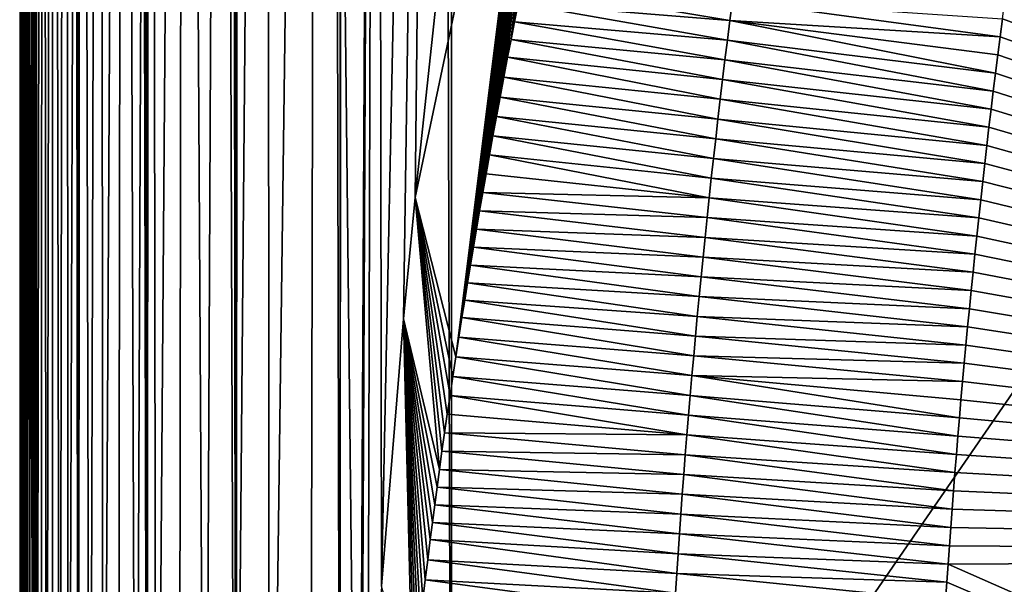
# Model space of a CAD drawing. Header units: metres. Extents: x -82 to 67, y -109 to 109.
# Tile 83 of 216: x -27.79 to -25.5, y -0.09 to 1.22. Entities that reach past the tile are written whole.
import ezdxf

# ---------------------------------------------------------------- set-up
doc = ezdxf.new("R2010")
doc.units = ezdxf.units.M
doc.layers.add('solid_21_382_010_XXX', color=7, linetype='CONTINUOUS')

msp = doc.modelspace()

# ---------------------------------------------------------------- linework, layer by layer
at = {"layer": 'solid_21_382_010_XXX'}
for points in [[(-27.751268, -1.536012, -23.384115), (-27.786686, 83.786591, -23.642826), (-27.786606, 74.471077, -23.642847)], [(-27.759451, 83.786591, -23.413303), (-27.786686, 83.786591, -23.642826), (-27.751268, -1.536012, -23.384115)], [(-27.751793, 83.786591, -23.383204), (-27.759451, 83.786591, -23.413303), (-27.751268, -1.536012, -23.384115)], [(-27.751793, 83.786591, -23.383204), (-27.751268, -1.536012, -23.384115), (-27.65086, -1.536012, -23.142952)], [(-27.683638, 83.786591, -23.202679), (-27.751793, 83.786591, -23.383204), (-27.65086, -1.536012, -23.142952)], [(-27.651485, 83.786591, -23.142597), (-27.683638, 83.786591, -23.202679), (-27.65086, -1.536012, -23.142952)], [(-27.651485, 83.786591, -23.142597), (-27.65086, -1.536012, -23.142952), (-27.491558, -1.536013, -22.935913)], [(-27.565344, 83.786591, -23.01705), (-27.651485, 83.786591, -23.142597), (-27.491558, -1.536013, -22.935913)], [(-27.492287, 83.786591, -22.93573), (-27.565344, 83.786591, -23.01705), (-27.491558, -1.536013, -22.935913)], [(-27.409939, 83.786598, -22.862148), (-27.492287, 83.786591, -22.93573), (-27.491558, -1.536013, -22.935913)], [(-27.409939, 83.786598, -22.862148), (-27.491558, -1.536013, -22.935913), (-27.28418, -1.536014, -22.777056)], [(-27.28508, 83.786598, -22.776968), (-27.409939, 83.786598, -22.862148), (-27.28418, -1.536014, -22.777056)], [(-27.223883, 83.786598, -22.744432), (-27.28508, 83.786598, -22.776968), (-27.28418, -1.536014, -22.777056)], [(-27.223883, 83.786598, -22.744432), (-27.28418, -1.536014, -22.777056), (-27.042805, -1.536016, -22.677168)], [(-27.044243, 83.786598, -22.677168), (-27.223883, 83.786598, -22.744432), (-27.042805, -1.536016, -22.677168)], [(-27.012922, 83.786598, -22.669292), (-27.044243, 83.786598, -22.677168), (-27.042805, -1.536016, -22.677168)], [(-27.012922, 83.786598, -22.669292), (-27.042805, -1.536016, -22.677168), (-26.784222, -1.536013, -22.642931)], [(-27.012922, 83.786598, -22.669292), (-26.784222, -1.536013, -22.642931), (-26.783684, 41.12529, -22.642931)], [(-27.751268, -1.536012, -23.384115), (-27.786606, 74.471077, -23.642847), (-27.78652, 64.171005, -23.64287)], [(-27.751268, -1.536012, -23.384115), (-27.78652, 64.171005, -23.64287), (-27.786436, 54.356934, -23.642893)], [(-27.751268, -1.536012, -23.384115), (-27.786436, 54.356934, -23.642893), (-27.786364, 45.794651, -23.642912)], [(-27.751268, -1.536012, -23.384115), (-27.786364, 45.794651, -23.642912), (-27.786301, 38.286575, -23.642929)], [(2.598495, 41.125286, -22.642931), (-26.783684, 41.12529, -22.642931), (-26.784222, -1.536013, -22.642931)], [(2.598495, 41.125286, -22.642931), (-26.784222, -1.536013, -22.642931), (2.598521, -1.536014, -22.642931)], [(-27.751268, -1.536012, -23.384115), (-27.786301, 38.286575, -23.642929), (-27.786245, 31.656874, -23.642942)], [(-27.751268, -1.536012, -23.384115), (-27.786245, 31.656874, -23.642942), (-27.786226, 29.34038, -23.642948)], [(-27.751268, -1.536012, -23.384115), (-27.786226, 29.34038, -23.642948), (-27.786175, 23.386915, -23.642962)], [(-27.751268, -1.536012, -23.384115), (-27.786175, 23.386915, -23.642962), (-27.786104, 14.914225, -23.642981)], [(-27.751268, -1.536012, -23.384115), (-27.786104, 14.914225, -23.642981), (-27.786034, 6.691942, -23.643)], [(-27.785965, -1.536012, -23.643032), (-27.786034, 6.691942, -23.643), (-27.785057, 6.996254, -26.74106)], [(-27.78558, -1.536014, -25.355852), (-27.785965, -1.536012, -23.643032), (-27.785057, 6.996254, -26.74106)], [(-27.784842, -1.536014, -27.015558), (-27.78558, -1.536014, -25.355852), (-27.785057, 6.996254, -26.74106)], [(-27.784842, -1.536014, -27.015558), (-27.785057, 6.996254, -26.74106), (-27.782804, 6.996254, -29.688988)], [(-27.783709, -1.536014, -28.628178), (-27.784842, -1.536014, -27.015558), (-27.782804, 6.996254, -29.688988)], [(-27.782089, -1.536014, -30.198957), (-27.783709, -1.536014, -28.628178), (-27.782804, 6.996254, -29.688988)], [(-27.782089, -1.536014, -30.198957), (-27.782804, 6.996254, -29.688988), (-27.778767, 6.996254, -32.456902)], [(-27.779879, -1.536014, -31.731733), (-27.782089, -1.536014, -30.198957), (-27.778767, 6.996254, -32.456902)], [(-27.776972, -1.536014, -33.225773), (-27.779879, -1.536014, -31.731733), (-27.778767, 6.996254, -32.456902)], [(-27.776972, -1.536014, -33.225773), (-27.778767, 6.996254, -32.456902), (-27.772429, 6.996254, -35.050457)], [(-27.77326, -1.536014, -34.678665), (-27.776972, -1.536014, -33.225773), (-27.772429, 6.996254, -35.050457)], [(-27.76862, -1.536014, -36.090813), (-27.77326, -1.536014, -34.678665), (-27.772429, 6.996254, -35.050457)], [(-27.76862, -1.536014, -36.090813), (-27.772429, 6.996254, -35.050457), (-27.763187, 6.996254, -37.475418)], [(-27.762873, -1.536014, -37.463547), (-27.76862, -1.536014, -36.090813), (-27.763187, 6.996254, -37.475418)], [(-27.755821, -1.536014, -38.797272), (-27.763187, 6.996254, -37.475418), (-27.750235, 6.996254, -39.737812)], [(-27.755821, -1.536014, -38.797272), (-27.762873, -1.536014, -37.463547), (-27.763187, 6.996254, -37.475418)], [(-27.747259, -1.536014, -40.091766), (-27.755821, -1.536014, -38.797272), (-27.750235, 6.996254, -39.737812)], [(-27.747259, -1.536014, -40.091766), (-27.750235, 6.996254, -39.737812), (-27.732727, 6.996254, -41.843708)], [(-27.736965, -1.536014, -41.346954), (-27.747259, -1.536014, -40.091766), (-27.732727, 6.996254, -41.843708)], [(-27.724699, -1.536014, -42.56279), (-27.736965, -1.536014, -41.346954), (-27.732727, 6.996254, -41.843708)], [(-27.724699, -1.536014, -42.56279), (-27.732727, 6.996254, -41.843708), (-27.709826, 6.996254, -43.799171)], [(-27.710196, -1.536014, -43.739735), (-27.724699, -1.536014, -42.56279), (-27.709826, 6.996254, -43.799171)], [(-27.693165, -1.536014, -44.878529), (-27.710196, -1.536014, -43.739735), (-27.709826, 6.996254, -43.799171)], [(-27.693165, -1.536014, -44.878529), (-27.709826, 6.996254, -43.799171), (-27.680687, 6.996254, -45.610268)], [(-27.6733, -1.536014, -45.978989), (-27.693165, -1.536014, -44.878529), (-27.680687, 6.996254, -45.610268)], [(-27.6733, -1.536014, -45.978989), (-27.680687, 6.996254, -45.610268), (-27.644455, 6.996254, -47.283073)], [(-27.65029, -1.536014, -47.039612), (-27.6733, -1.536014, -45.978989), (-27.644455, 6.996254, -47.283073)], [(-27.623755, -1.536014, -48.059368), (-27.65029, -1.536014, -47.039612), (-27.644455, 6.996254, -47.283073)], [(-27.623755, -1.536014, -48.059368), (-27.644455, 6.996254, -47.283073), (-27.600075, 6.996254, -48.823673)], [(-27.593126, -1.536014, -49.041294), (-27.623755, -1.536014, -48.059368), (-27.600075, 6.996254, -48.823673)], [(-27.593126, -1.536014, -49.041294), (-27.600075, 6.996254, -48.823673), (-27.546333, 6.996254, -50.238174)], [(-27.557684, -1.536014, -49.989388), (-27.593126, -1.536014, -49.041294), (-27.546333, 6.996254, -50.238174)], [(-27.516747, -1.536014, -50.902813), (-27.557684, -1.536014, -49.989388), (-27.546333, 6.996254, -50.238174)], [(-27.516747, -1.536014, -50.902813), (-27.546333, 6.996254, -50.238174), (-27.482019, 6.996254, -51.532684)], [(-27.469847, -1.536014, -51.775845), (-27.516747, -1.536014, -50.902813), (-27.482019, 6.996254, -51.532684)], [(-27.469847, -1.536014, -51.775845), (-27.482019, 6.996254, -51.532684), (-27.40592, 6.996254, -52.71331)], [(-27.416658, -1.536014, -52.60273), (-27.469847, -1.536014, -51.775845), (-27.40592, 6.996254, -52.71331)], [(-27.356188, -1.536014, -53.388542), (-27.416658, -1.536014, -52.60273), (-27.40592, 6.996254, -52.71331)], [(-27.356188, -1.536014, -53.388542), (-27.40592, 6.996254, -52.71331), (-27.316824, 6.996254, -53.786156)], [(-27.286821, -1.536014, -54.1413), (-27.356188, -1.536014, -53.388542), (-27.316824, 6.996254, -53.786156)], [(-27.286821, -1.536014, -54.1413), (-27.316824, 6.996254, -53.786156), (-27.213432, 6.996254, -54.757267)], [(-27.206404, -1.536014, -54.866795), (-27.286821, -1.536014, -54.1413), (-27.213432, 6.996254, -54.757267)], [(-27.206404, -1.536014, -54.866795), (-27.213432, 6.996254, -54.757267), (-27.094175, 6.996254, -55.632473)], [(-27.112053, -1.536014, -55.568993), (-27.206404, -1.536014, -54.866795), (-27.094175, 6.996254, -55.632473)], [(-27.112053, -1.536014, -55.568993), (-27.094175, 6.996254, -55.632473), (-26.999928, -1.536014, -56.250481)], [(-27.094175, 6.996254, -55.632473), (-26.957424, 6.996254, -56.417564), (-26.999928, -1.536014, -56.250481)], [(-26.957424, 6.996254, -56.417564), (-26.994961, -1.117289, -56.277428), (-26.999928, -1.536014, -56.250481)], [(-26.957424, 6.996254, -56.417564), (-26.978212, -0.635727, -56.366562), (-26.994961, -1.117289, -56.277428)], [(-26.957424, 6.996254, -56.417564), (-26.946444, -0.093851, -56.528687), (-26.978212, -0.635727, -56.366562)], [(-26.957424, 6.996254, -56.417564), (-26.80155, 6.996254, -57.118332), (-26.946444, -0.093851, -56.528687)], [(-26.80155, 6.996254, -57.118332), (-26.895828, 0.526251, -56.769722), (-26.946444, -0.093851, -56.528687)], [(-26.80155, 6.996254, -57.118332), (-26.868622, 0.807593, -56.891289), (-26.895828, 0.526251, -56.769722)], [(-26.80155, 6.996254, -57.118332), (-26.820829, 1.253851, -57.092609), (-26.868622, 0.807593, -56.891289)], [(-27.751268, -1.536012, -23.384115), (-27.786034, 6.691942, -23.643), (-27.785965, -1.536012, -23.643032)], [(-26.522442, 2.447179, -58.204014), (-26.868622, 0.807593, -56.891289), (-26.820829, 1.253851, -57.092609)], [(-26.77412, 0.438048, -57.599125), (-26.868622, 0.807593, -56.891289), (-26.522442, 2.447179, -58.204014)], [(-26.767073, 0.483607, -57.633427), (-26.77412, 0.438048, -57.599125), (-26.522442, 2.447179, -58.204014)], [(-26.759815, 0.529726, -57.66848), (-26.767073, 0.483607, -57.633427), (-26.522442, 2.447179, -58.204014)], [(-26.75342, 0.569722, -57.699131), (-26.759815, 0.529726, -57.66848), (-26.522442, 2.447179, -58.204014)], [(-26.746861, 0.610165, -57.730339), (-26.75342, 0.569722, -57.699131), (-26.522442, 2.447179, -58.204014)], [(-26.740131, 0.651074, -57.762104), (-26.746861, 0.610165, -57.730339), (-26.522442, 2.447179, -58.204014)], [(-26.733229, 0.692464, -57.794434), (-26.740131, 0.651074, -57.762104), (-26.522442, 2.447179, -58.204014)], [(-26.726147, 0.734354, -57.827324), (-26.733229, 0.692464, -57.794434), (-26.522442, 2.447179, -58.204014)], [(-26.718884, 0.776742, -57.860779), (-26.726147, 0.734354, -57.827324), (-26.522442, 2.447179, -58.204014)], [(-26.711443, 0.819565, -57.894794), (-26.718884, 0.776742, -57.860779), (-26.522442, 2.447179, -58.204014)], [(-26.703821, 0.862842, -57.929371), (-26.711443, 0.819565, -57.894794), (-26.522442, 2.447179, -58.204014)], [(-26.696011, 0.906597, -57.964504), (-26.703821, 0.862842, -57.929371), (-26.522442, 2.447179, -58.204014)], [(-26.688005, 0.950858, -58.000202), (-26.696011, 0.906597, -57.964504), (-26.522442, 2.447179, -58.204014)], [(-26.6798, 0.995648, -58.036465), (-26.688005, 0.950858, -58.000202), (-26.522442, 2.447179, -58.204014)], [(-26.671389, 1.040995, -58.073296), (-26.6798, 0.995648, -58.036465), (-26.522442, 2.447179, -58.204014)], [(-26.662764, 1.086923, -58.110691), (-26.671389, 1.040995, -58.073296), (-26.522442, 2.447179, -58.204014)], [(-26.653929, 1.133366, -58.148643), (-26.662764, 1.086923, -58.110691), (-26.522442, 2.447179, -58.204014)], [(-26.646029, 1.174401, -58.182308), (-26.653929, 1.133366, -58.148643), (-26.522442, 2.447179, -58.204014)], [(-26.637964, 1.215831, -58.2164), (-26.646029, 1.174401, -58.182308), (-26.522442, 2.447179, -58.204014)], [(-26.629726, 1.257681, -58.250927), (-26.637964, 1.215831, -58.2164), (-26.522442, 2.447179, -58.204014)], [(-26.137972, 1.218541, -63.883339), (-26.629726, 1.257681, -58.250927), (-26.621313, 1.299974, -58.285896)], [(-26.137972, 1.218541, -63.883339), (-26.621313, 1.299974, -58.285896), (-26.132164, 1.264213, -63.883339)], [(-26.143682, 1.172858, -63.883339), (-26.637964, 1.215831, -58.2164), (-26.629726, 1.257681, -58.250927)], [(-26.143682, 1.172858, -63.883339), (-26.629726, 1.257681, -58.250927), (-26.137972, 1.218541, -63.883339)], [(-26.137972, 1.218541, -63.883339), (-26.132164, 1.264213, -63.883339), (-25.510641, 1.180419, -71.051041)], [(-26.132164, 1.264213, -63.883339), (-25.505245, 1.22224, -71.051041), (-25.510641, 1.180419, -71.051041)], [(-22.129396, -0.023219, -71.051041), (-25.505245, 1.22224, -71.051041), (-25.499771, 1.264031, -71.051041)], [(-26.149296, 1.127163, -63.883339), (-26.646029, 1.174401, -58.182308), (-26.637964, 1.215831, -58.2164)], [(-26.149296, 1.127163, -63.883339), (-26.637964, 1.215831, -58.2164), (-26.143682, 1.172858, -63.883339)], [(-26.143682, 1.172858, -63.883339), (-26.137972, 1.218541, -63.883339), (-25.521187, 1.096691, -71.051041)], [(-26.137972, 1.218541, -63.883339), (-25.510641, 1.180419, -71.051041), (-25.515953, 1.138569, -71.051041)], [(-26.137972, 1.218541, -63.883339), (-25.515953, 1.138569, -71.051041), (-25.521187, 1.096691, -71.051041)], [(-22.129396, -0.023219, -71.051041), (-25.510641, 1.180419, -71.051041), (-25.505245, 1.22224, -71.051041)], [(-26.154814, 1.081457, -63.883339), (-26.653929, 1.133366, -58.148643), (-26.646029, 1.174401, -58.182308)], [(-26.154814, 1.081457, -63.883339), (-26.646029, 1.174401, -58.182308), (-26.149296, 1.127163, -63.883339)], [(-26.149296, 1.127163, -63.883339), (-26.143682, 1.172858, -63.883339), (-25.526339, 1.054785, -71.051041)], [(-26.143682, 1.172858, -63.883339), (-25.521187, 1.096691, -71.051041), (-25.526339, 1.054785, -71.051041)], [(-22.129396, -0.023219, -71.051041), (-25.515953, 1.138569, -71.051041), (-25.510641, 1.180419, -71.051041)], [(-26.160234, 1.03574, -63.883339), (-26.662764, 1.086923, -58.110691), (-26.653929, 1.133366, -58.148643)], [(-26.160234, 1.03574, -63.883339), (-26.653929, 1.133366, -58.148643), (-26.154814, 1.081457, -63.883339)], [(-26.154814, 1.081457, -63.883339), (-26.149296, 1.127163, -63.883339), (-25.53141, 1.012852, -71.051041)], [(-26.149296, 1.127163, -63.883339), (-25.526339, 1.054785, -71.051041), (-25.53141, 1.012852, -71.051041)], [(-22.129396, -0.023219, -71.051041), (-25.521187, 1.096691, -71.051041), (-25.515953, 1.138569, -71.051041)], [(-26.165558, 0.990012, -63.883339), (-26.671389, 1.040995, -58.073296), (-26.662764, 1.086923, -58.110691)], [(-26.165558, 0.990012, -63.883339), (-26.662764, 1.086923, -58.110691), (-26.160234, 1.03574, -63.883339)], [(-26.160234, 1.03574, -63.883339), (-26.154814, 1.081457, -63.883339), (-25.5364, 0.970894, -71.051041)], [(-26.154814, 1.081457, -63.883339), (-25.53141, 1.012852, -71.051041), (-25.5364, 0.970894, -71.051041)], [(-22.129396, -0.023219, -71.051041), (-25.526339, 1.054785, -71.051041), (-25.521187, 1.096691, -71.051041)], [(-22.129396, -0.023219, -71.051041), (-25.53141, 1.012852, -71.051041), (-25.526339, 1.054785, -71.051041)], [(-26.170786, 0.944274, -63.883339), (-26.6798, 0.995648, -58.036465), (-26.671389, 1.040995, -58.073296)], [(-26.170786, 0.944274, -63.883339), (-26.671389, 1.040995, -58.073296), (-26.165558, 0.990012, -63.883339)], [(-26.165558, 0.990012, -63.883339), (-26.160234, 1.03574, -63.883339), (-25.541307, 0.92891, -71.051041)], [(-26.160234, 1.03574, -63.883339), (-25.5364, 0.970894, -71.051041), (-25.541307, 0.92891, -71.051041)], [(-22.129396, -0.023219, -71.051041), (-25.5364, 0.970894, -71.051041), (-25.53141, 1.012852, -71.051041)], [(-26.175917, 0.898525, -63.883339), (-26.688005, 0.950858, -58.000202), (-26.6798, 0.995648, -58.036465)], [(-26.175917, 0.898525, -63.883339), (-26.6798, 0.995648, -58.036465), (-26.170786, 0.944274, -63.883339)], [(-26.170786, 0.944274, -63.883339), (-26.165558, 0.990012, -63.883339), (-25.546135, 0.886902, -71.051041)], [(-26.165558, 0.990012, -63.883339), (-25.541307, 0.92891, -71.051041), (-25.546135, 0.886902, -71.051041)], [(-22.129396, -0.023219, -71.051041), (-25.541307, 0.92891, -71.051041), (-25.5364, 0.970894, -71.051041)], [(-26.18095, 0.852766, -63.883339), (-26.696011, 0.906597, -57.964504), (-26.688005, 0.950858, -58.000202)], [(-26.18095, 0.852766, -63.883339), (-26.688005, 0.950858, -58.000202), (-26.175917, 0.898525, -63.883339)], [(-26.175917, 0.898525, -63.883339), (-26.170786, 0.944274, -63.883339), (-25.550879, 0.844871, -71.051041)], [(-26.170786, 0.944274, -63.883339), (-25.546135, 0.886902, -71.051041), (-25.550879, 0.844871, -71.051041)], [(-22.129396, -0.023219, -71.051041), (-25.546135, 0.886902, -71.051041), (-25.541307, 0.92891, -71.051041)], [(-26.185888, 0.806996, -63.883339), (-26.703821, 0.862842, -57.929371), (-26.696011, 0.906597, -57.964504)], [(-26.185888, 0.806996, -63.883339), (-26.696011, 0.906597, -57.964504), (-26.18095, 0.852766, -63.883339)], [(-26.18095, 0.852766, -63.883339), (-26.175917, 0.898525, -63.883339), (-25.555542, 0.802817, -71.051041)], [(-26.175917, 0.898525, -63.883339), (-25.550879, 0.844871, -71.051041), (-25.555542, 0.802817, -71.051041)], [(-22.129396, -0.023219, -71.051041), (-25.550879, 0.844871, -71.051041), (-25.546135, 0.886902, -71.051041)], [(-26.185888, 0.806996, -63.883339), (-26.711443, 0.819565, -57.894794), (-26.703821, 0.862842, -57.929371)], [(-26.185888, 0.806996, -63.883339), (-26.18095, 0.852766, -63.883339), (-25.560122, 0.76074, -71.051041)], [(-26.18095, 0.852766, -63.883339), (-25.555542, 0.802817, -71.051041), (-25.560122, 0.76074, -71.051041)], [(-22.129396, -0.023219, -71.051041), (-25.555542, 0.802817, -71.051041), (-25.550879, 0.844871, -71.051041)], [(-26.812077, 0.17721, -57.409214), (-26.895828, 0.526251, -56.769722), (-26.868622, 0.807593, -56.891289)], [(-26.806238, 0.219287, -57.438992), (-26.812077, 0.17721, -57.409214), (-26.868622, 0.807593, -56.891289)], [(-26.800211, 0.26189, -57.469513), (-26.806238, 0.219287, -57.438992), (-26.868622, 0.807593, -56.891289)], [(-26.793991, 0.305044, -57.500782), (-26.800211, 0.26189, -57.469513), (-26.868622, 0.807593, -56.891289)], [(-26.787575, 0.348773, -57.532803), (-26.793991, 0.305044, -57.500782), (-26.868622, 0.807593, -56.891289)], [(-26.780952, 0.393099, -57.565582), (-26.787575, 0.348773, -57.532803), (-26.868622, 0.807593, -56.891289)], [(-26.77412, 0.438048, -57.599125), (-26.780952, 0.393099, -57.565582), (-26.868622, 0.807593, -56.891289)], [(-26.190731, 0.761217, -63.883339), (-26.718884, 0.776742, -57.860779), (-26.711443, 0.819565, -57.894794)], [(-26.190731, 0.761217, -63.883339), (-26.711443, 0.819565, -57.894794), (-26.185888, 0.806996, -63.883339)], [(-26.190731, 0.761217, -63.883339), (-26.185888, 0.806996, -63.883339), (-25.564619, 0.718643, -71.051041)], [(-26.185888, 0.806996, -63.883339), (-25.560122, 0.76074, -71.051041), (-25.564619, 0.718643, -71.051041)], [(-22.129396, -0.023219, -71.051041), (-25.560122, 0.76074, -71.051041), (-25.555542, 0.802817, -71.051041)], [(-26.195475, 0.715429, -63.883339), (-26.726147, 0.734354, -57.827324), (-26.718884, 0.776742, -57.860779)], [(-26.195475, 0.715429, -63.883339), (-26.718884, 0.776742, -57.860779), (-26.190731, 0.761217, -63.883339)], [(-26.195475, 0.715429, -63.883339), (-26.190731, 0.761217, -63.883339), (-25.569035, 0.676525, -71.051041)], [(-26.190731, 0.761217, -63.883339), (-25.564619, 0.718643, -71.051041), (-25.569035, 0.676525, -71.051041)], [(-22.129396, -0.023219, -71.051041), (-25.564619, 0.718643, -71.051041), (-25.560122, 0.76074, -71.051041)], [(-26.200125, 0.669631, -63.883339), (-26.733229, 0.692464, -57.794434), (-26.726147, 0.734354, -57.827324)], [(-26.200125, 0.669631, -63.883339), (-26.726147, 0.734354, -57.827324), (-26.195475, 0.715429, -63.883339)], [(-26.200125, 0.669631, -63.883339), (-26.195475, 0.715429, -63.883339), (-25.573366, 0.634388, -71.051041)], [(-26.195475, 0.715429, -63.883339), (-25.569035, 0.676525, -71.051041), (-25.573366, 0.634388, -71.051041)], [(-22.129396, -0.023219, -71.051041), (-25.569035, 0.676525, -71.051041), (-25.564619, 0.718643, -71.051041)], [(-26.204676, 0.623823, -63.883339), (-26.740131, 0.651074, -57.762104), (-26.733229, 0.692464, -57.794434)], [(-26.204676, 0.623823, -63.883339), (-26.733229, 0.692464, -57.794434), (-26.200125, 0.669631, -63.883339)], [(-26.204676, 0.623823, -63.883339), (-26.200125, 0.669631, -63.883339), (-25.577616, 0.592232, -71.051041)], [(-26.200125, 0.669631, -63.883339), (-25.573366, 0.634388, -71.051041), (-25.577616, 0.592232, -71.051041)], [(-22.129396, -0.023219, -71.051041), (-25.573366, 0.634388, -71.051041), (-25.569035, 0.676525, -71.051041)], [(-26.209131, 0.578007, -63.883339), (-26.746861, 0.610165, -57.730339), (-26.740131, 0.651074, -57.762104)], [(-26.209131, 0.578007, -63.883339), (-26.740131, 0.651074, -57.762104), (-26.204676, 0.623823, -63.883339)], [(-26.209131, 0.578007, -63.883339), (-26.204676, 0.623823, -63.883339), (-25.581779, 0.550058, -71.051041)], [(-26.204676, 0.623823, -63.883339), (-25.577616, 0.592232, -71.051041), (-25.581779, 0.550058, -71.051041)], [(-22.129396, -0.023219, -71.051041), (-25.577616, 0.592232, -71.051041), (-25.573366, 0.634388, -71.051041)], [(-26.213491, 0.532182, -63.883339), (-26.75342, 0.569722, -57.699131), (-26.746861, 0.610165, -57.730339)], [(-26.213491, 0.532182, -63.883339), (-26.746861, 0.610165, -57.730339), (-26.209131, 0.578007, -63.883339)], [(-26.213491, 0.532182, -63.883339), (-26.209131, 0.578007, -63.883339), (-25.585861, 0.507867, -71.051041)], [(-26.209131, 0.578007, -63.883339), (-25.581779, 0.550058, -71.051041), (-25.585861, 0.507867, -71.051041)], [(-22.129396, -0.023219, -71.051041), (-25.581779, 0.550058, -71.051041), (-25.577616, 0.592232, -71.051041)], [(-26.217754, 0.486348, -63.883339), (-26.759815, 0.529726, -57.66848), (-26.75342, 0.569722, -57.699131)], [(-26.217754, 0.486348, -63.883339), (-26.75342, 0.569722, -57.699131), (-26.213491, 0.532182, -63.883339)], [(-22.129396, -0.023219, -71.051041), (-25.585861, 0.507867, -71.051041), (-25.581779, 0.550058, -71.051041)], [(-26.874491, -0.342144, -57.07708), (-26.946444, -0.093851, -56.528687), (-26.895828, 0.526251, -56.769722)], [(-26.870138, -0.300157, -57.101131), (-26.874491, -0.342144, -57.07708), (-26.895828, 0.526251, -56.769722)], [(-26.865582, -0.257441, -57.126156), (-26.870138, -0.300157, -57.101131), (-26.895828, 0.526251, -56.769722)], [(-26.860815, -0.213994, -57.152164), (-26.865582, -0.257441, -57.126156), (-26.895828, 0.526251, -56.769722)], [(-26.855831, -0.169807, -57.17918), (-26.860815, -0.213994, -57.152164), (-26.895828, 0.526251, -56.769722)], [(-26.850622, -0.12487, -57.207233), (-26.855831, -0.169807, -57.17918), (-26.895828, 0.526251, -56.769722)], [(-26.845181, -0.079173, -57.236347), (-26.850622, -0.12487, -57.207233), (-26.895828, 0.526251, -56.769722)], [(-26.839508, -0.032749, -57.266487), (-26.845181, -0.079173, -57.236347), (-26.895828, 0.526251, -56.769722)], [(-26.833597, 0.014404, -57.297649), (-26.839508, -0.032749, -57.266487), (-26.895828, 0.526251, -56.769722)], [(-26.828485, 0.054277, -57.324421), (-26.833597, 0.014404, -57.297649), (-26.895828, 0.526251, -56.769722)], [(-26.823198, 0.094691, -57.351929), (-26.828485, 0.054277, -57.324421), (-26.895828, 0.526251, -56.769722)], [(-26.817732, 0.135665, -57.380188), (-26.823198, 0.094691, -57.351929), (-26.895828, 0.526251, -56.769722)], [(-26.812077, 0.17721, -57.409214), (-26.817732, 0.135665, -57.380188), (-26.895828, 0.526251, -56.769722)], [(-26.22192, 0.440505, -63.883339), (-26.767073, 0.483607, -57.633427), (-26.759815, 0.529726, -57.66848)], [(-26.22192, 0.440505, -63.883339), (-26.759815, 0.529726, -57.66848), (-26.217754, 0.486348, -63.883339)], [(-26.217754, 0.486348, -63.883339), (-26.213491, 0.532182, -63.883339), (-25.589859, 0.46566, -71.051041)], [(-26.213491, 0.532182, -63.883339), (-25.585861, 0.507867, -71.051041), (-25.589859, 0.46566, -71.051041)], [(-22.129396, -0.023219, -71.051041), (-25.589859, 0.46566, -71.051041), (-25.585861, 0.507867, -71.051041)], [(-26.22599, 0.394655, -63.883339), (-26.77412, 0.438048, -57.599125), (-26.767073, 0.483607, -57.633427)], [(-26.22599, 0.394655, -63.883339), (-26.767073, 0.483607, -57.633427), (-26.22192, 0.440505, -63.883339)], [(-26.22192, 0.440505, -63.883339), (-26.217754, 0.486348, -63.883339), (-25.593773, 0.423437, -71.051041)], [(-26.217754, 0.486348, -63.883339), (-25.589859, 0.46566, -71.051041), (-25.593773, 0.423437, -71.051041)], [(-22.129396, -0.023219, -71.051041), (-25.593773, 0.423437, -71.051041), (-25.589859, 0.46566, -71.051041)], [(-26.229965, 0.348796, -63.883339), (-26.780952, 0.393099, -57.565582), (-26.77412, 0.438048, -57.599125)], [(-26.229965, 0.348796, -63.883339), (-26.77412, 0.438048, -57.599125), (-26.22599, 0.394655, -63.883339)], [(-26.22599, 0.394655, -63.883339), (-26.22192, 0.440505, -63.883339), (-25.597603, 0.381199, -71.051041)], [(-26.22192, 0.440505, -63.883339), (-25.593773, 0.423437, -71.051041), (-25.597603, 0.381199, -71.051041)], [(-22.129396, -0.023219, -71.051041), (-25.597603, 0.381199, -71.051041), (-25.593773, 0.423437, -71.051041)], [(-26.233843, 0.302929, -63.883339), (-26.787575, 0.348773, -57.532803), (-26.780952, 0.393099, -57.565582)], [(-26.233843, 0.302929, -63.883339), (-26.780952, 0.393099, -57.565582), (-26.229965, 0.348796, -63.883339)], [(-26.229965, 0.348796, -63.883339), (-26.22599, 0.394655, -63.883339), (-25.605009, 0.296676, -71.051041)], [(-26.22599, 0.394655, -63.883339), (-25.597603, 0.381199, -71.051041), (-25.601347, 0.338948, -71.051041)], [(-26.22599, 0.394655, -63.883339), (-25.601347, 0.338948, -71.051041), (-25.605009, 0.296676, -71.051041)], [(-22.129396, -0.023219, -71.051041), (-25.601347, 0.338948, -71.051041), (-25.597603, 0.381199, -71.051041)], [(-26.237625, 0.257055, -63.883339), (-26.793991, 0.305044, -57.500782), (-26.787575, 0.348773, -57.532803)], [(-26.237625, 0.257055, -63.883339), (-26.787575, 0.348773, -57.532803), (-26.233843, 0.302929, -63.883339)], [(-26.233843, 0.302929, -63.883339), (-26.229965, 0.348796, -63.883339), (-25.608587, 0.25438, -71.051041)], [(-26.229965, 0.348796, -63.883339), (-25.605009, 0.296676, -71.051041), (-25.608587, 0.25438, -71.051041)], [(-22.129396, -0.023219, -71.051041), (-25.605009, 0.296676, -71.051041), (-25.601347, 0.338948, -71.051041)], [(-26.237625, 0.257055, -63.883339), (-26.800211, 0.26189, -57.469513), (-26.793991, 0.305044, -57.500782)], [(-26.237625, 0.257055, -63.883339), (-26.233843, 0.302929, -63.883339), (-25.612085, 0.212061, -71.051041)], [(-26.233843, 0.302929, -63.883339), (-25.608587, 0.25438, -71.051041), (-25.612085, 0.212061, -71.051041)], [(-22.129396, -0.023219, -71.051041), (-25.608587, 0.25438, -71.051041), (-25.605009, 0.296676, -71.051041)], [(-26.24131, 0.211173, -63.883339), (-26.806238, 0.219287, -57.438992), (-26.800211, 0.26189, -57.469513)], [(-26.24131, 0.211173, -63.883339), (-26.800211, 0.26189, -57.469513), (-26.237625, 0.257055, -63.883339)], [(-26.24131, 0.211173, -63.883339), (-26.237625, 0.257055, -63.883339), (-25.615499, 0.169719, -71.051041)], [(-26.237625, 0.257055, -63.883339), (-25.612085, 0.212061, -71.051041), (-25.615499, 0.169719, -71.051041)], [(-22.129396, -0.023219, -71.051041), (-25.612085, 0.212061, -71.051041), (-25.608587, 0.25438, -71.051041)], [(-26.2449, 0.165283, -63.883339), (-26.812077, 0.17721, -57.409214), (-26.806238, 0.219287, -57.438992)], [(-26.2449, 0.165283, -63.883339), (-26.806238, 0.219287, -57.438992), (-26.24131, 0.211173, -63.883339)], [(-26.2449, 0.165283, -63.883339), (-26.24131, 0.211173, -63.883339), (-25.618832, 0.127356, -71.051041)], [(-26.24131, 0.211173, -63.883339), (-25.615499, 0.169719, -71.051041), (-25.618832, 0.127356, -71.051041)], [(-22.129396, -0.023219, -71.051041), (-25.615499, 0.169719, -71.051041), (-25.612085, 0.212061, -71.051041)], [(-26.248392, 0.119387, -63.883339), (-26.817732, 0.135665, -57.380188), (-26.812077, 0.17721, -57.409214)], [(-26.248392, 0.119387, -63.883339), (-26.812077, 0.17721, -57.409214), (-26.2449, 0.165283, -63.883339)], [(-26.248392, 0.119387, -63.883339), (-26.2449, 0.165283, -63.883339), (-25.622082, 0.084971, -71.051041)], [(-26.2449, 0.165283, -63.883339), (-25.618832, 0.127356, -71.051041), (-25.622082, 0.084971, -71.051041)], [(-22.129396, -0.023219, -71.051041), (-25.618832, 0.127356, -71.051041), (-25.615499, 0.169719, -71.051041)], [(-26.251789, 0.073483, -63.883339), (-26.823198, 0.094691, -57.351929), (-26.817732, 0.135665, -57.380188)], [(-26.251789, 0.073483, -63.883339), (-26.817732, 0.135665, -57.380188), (-26.248392, 0.119387, -63.883339)], [(-26.251789, 0.073483, -63.883339), (-26.248392, 0.119387, -63.883339), (-25.625248, 0.042567, -71.051041)], [(-26.248392, 0.119387, -63.883339), (-25.622082, 0.084971, -71.051041), (-25.625248, 0.042567, -71.051041)], [(-22.129396, -0.023219, -71.051041), (-25.622082, 0.084971, -71.051041), (-25.618832, 0.127356, -71.051041)], [(-26.255091, 0.027573, -63.883339), (-26.828485, 0.054277, -57.324421), (-26.823198, 0.094691, -57.351929)], [(-26.255091, 0.027573, -63.883339), (-26.823198, 0.094691, -57.351929), (-26.251789, 0.073483, -63.883339)], [(-26.255091, 0.027573, -63.883339), (-26.251789, 0.073483, -63.883339), (-25.62833, 0.000143, -71.051041)], [(-26.251789, 0.073483, -63.883339), (-25.625248, 0.042567, -71.051041), (-25.62833, 0.000143, -71.051041)], [(-22.129396, -0.023219, -71.051041), (-25.625248, 0.042567, -71.051041), (-25.622082, 0.084971, -71.051041)], [(-26.258295, -0.018343, -63.883339), (-26.833597, 0.014404, -57.297649), (-26.828485, 0.054277, -57.324421)], [(-26.258295, -0.018343, -63.883339), (-26.828485, 0.054277, -57.324421), (-26.255091, 0.027573, -63.883339)], [(-26.258295, -0.018343, -63.883339), (-26.255091, 0.027573, -63.883339), (-25.63133, -0.0423, -71.051041)], [(-26.255091, 0.027573, -63.883339), (-25.62833, 0.000143, -71.051041), (-25.63133, -0.0423, -71.051041)], [(-22.129396, -0.023219, -71.051041), (-25.62833, 0.000143, -71.051041), (-25.625248, 0.042567, -71.051041)], [(-26.261404, -0.064267, -63.883339), (-26.839508, -0.032749, -57.266487), (-26.833597, 0.014404, -57.297649)], [(-26.261404, -0.064267, -63.883339), (-26.833597, 0.014404, -57.297649), (-26.258295, -0.018343, -63.883339)], [(-22.129396, -0.023219, -71.051041), (-25.63133, -0.0423, -71.051041), (-25.62833, 0.000143, -71.051041)], [(-26.261404, -0.064267, -63.883339), (-26.258295, -0.018343, -63.883339), (-25.634247, -0.08476, -71.051041)], [(-26.258295, -0.018343, -63.883339), (-25.63133, -0.0423, -71.051041), (-25.634247, -0.08476, -71.051041)], [(-26.264418, -0.110196, -63.883339), (-26.845181, -0.079173, -57.236347), (-26.839508, -0.032749, -57.266487)], [(-26.264418, -0.110196, -63.883339), (-26.839508, -0.032749, -57.266487), (-26.261404, -0.064267, -63.883339)], [(-22.242767, -1.536008, -71.051041), (-25.634247, -0.08476, -71.051041), (-25.63133, -0.0423, -71.051041)], [(-22.129396, -0.023219, -71.051041), (-22.242767, -1.536008, -71.051041), (-25.63133, -0.0423, -71.051041)], [(-26.264418, -0.110196, -63.883339), (-26.261404, -0.064267, -63.883339), (-25.637081, -0.127237, -71.051041)], [(-26.261404, -0.064267, -63.883339), (-25.634247, -0.08476, -71.051041), (-25.637081, -0.127237, -71.051041)], [(-26.267334, -0.156131, -63.883339), (-26.850622, -0.12487, -57.207233), (-26.845181, -0.079173, -57.236347)], [(-26.267334, -0.156131, -63.883339), (-26.845181, -0.079173, -57.236347), (-26.264418, -0.110196, -63.883339)], [(-22.242767, -1.536008, -71.051041), (-25.637081, -0.127237, -71.051041), (-25.634247, -0.08476, -71.051041)]]:
    msp.add_3dface(points, dxfattribs=at)

doc.saveas('drawing.dxf')
